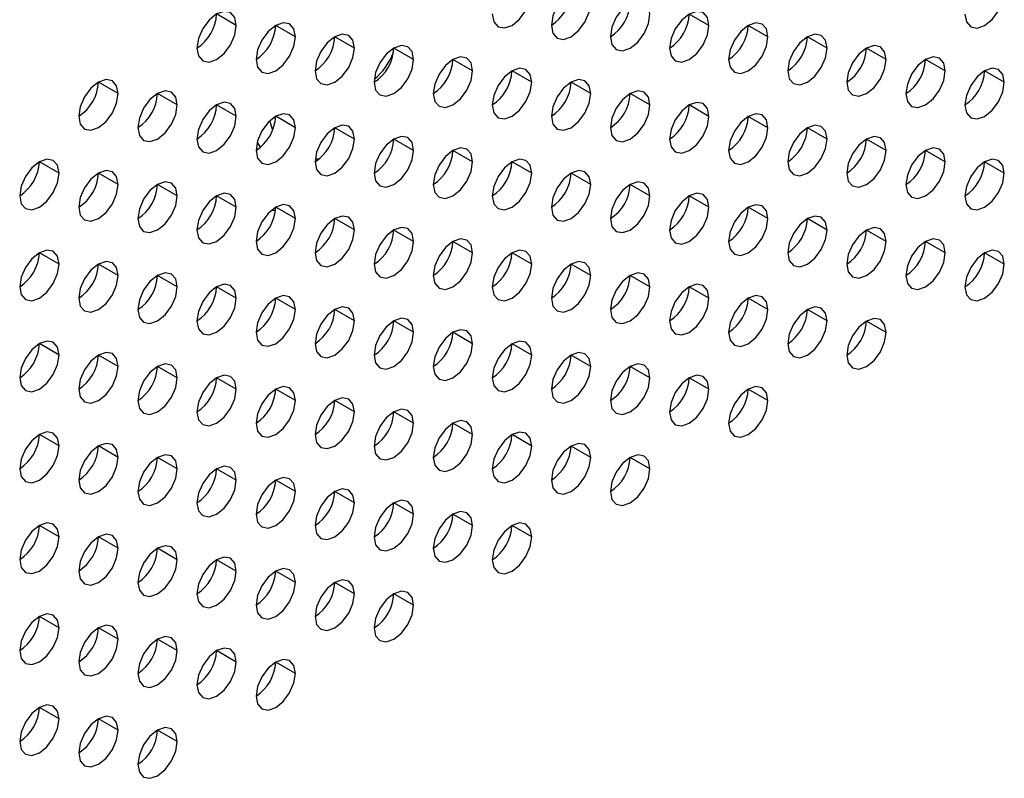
# Model space of a CAD drawing. Header units: millimetres. Extents: x 0 to 1118, y 0 to 864.
# Tile 122 of 256: x 935.06 to 940.95, y 602.58 to 607.12. Entities that reach past the tile are written whole.
import ezdxf

# ---------------------------------------------------------------- set-up
doc = ezdxf.new("R2010")
doc.units = ezdxf.units.MM

msp = doc.modelspace()

# ---------------------------------------------------------------- linework, layer by layer
at = {"color": 7, "linetype": 'Continuous', "lineweight": 25}
for p, q in [((936.3587, 607.0912), (936.2409, 607.1592)), ((939.1872, 607.0909), (939.0693, 607.1589)), ((936.7123, 607.0231), (936.5944, 607.0911)), ((939.5407, 607.0228), (939.4229, 607.0909)), ((937.0658, 606.955), (936.948, 607.023)), ((939.8943, 606.9547), (939.7764, 607.0228)), ((937.4194, 606.8869), (937.3015, 606.955)), ((940.2478, 606.8867), (940.13, 606.9547)), ((937.773, 606.8188), (937.6551, 606.8869)), ((940.6014, 606.8186), (940.4835, 606.8866)), ((938.1265, 606.7508), (938.0087, 606.8188)), ((940.9549, 606.7505), (940.8371, 606.8185)), ((935.6516, 606.683), (935.5338, 606.751)), ((938.4801, 606.6827), (938.3622, 606.7507)), ((936.0052, 606.6149), (935.8873, 606.6829)), ((938.8336, 606.6146), (938.7158, 606.6826)), ((936.3587, 606.5468), (936.2409, 606.6148)), ((939.1872, 606.5465), (939.0693, 606.6146)), ((936.7123, 606.4787), (936.5944, 606.5468)), ((939.5407, 606.4785), (939.4229, 606.5465)), ((937.0658, 606.4106), (936.948, 606.4787)), ((939.8943, 606.4104), (939.7764, 606.4784)), ((937.4194, 606.3426), (937.3015, 606.4106)), ((940.2478, 606.3423), (940.13, 606.4103)), ((937.773, 606.2745), (937.6551, 606.3425)), ((940.6014, 606.2742), (940.4835, 606.3423)), ((935.2981, 606.2067), (935.1802, 606.2747)), ((938.1265, 606.2064), (938.0087, 606.2744)), ((940.9549, 606.2061), (940.8371, 606.2742)), ((935.6516, 606.1386), (935.5338, 606.2066)), ((938.4801, 606.1383), (938.3622, 606.2064)), ((936.0052, 606.0705), (935.8873, 606.1386)), ((938.8336, 606.0703), (938.7158, 606.1383)), ((936.3587, 606.0024), (936.2409, 606.0705)), ((939.1872, 606.0022), (939.0693, 606.0702)), ((936.7123, 605.9344), (936.5944, 606.0024)), ((939.5407, 605.9341), (939.4229, 606.0021)), ((937.0658, 605.8663), (936.948, 605.9343)), ((939.8943, 605.866), (939.7764, 605.9341)), ((937.4194, 605.7982), (937.3015, 605.8662)), ((940.2478, 605.7979), (940.13, 605.866)), ((937.773, 605.7301), (937.6551, 605.7982)), ((940.6014, 605.7299), (940.4835, 605.7979)), ((935.2981, 605.6623), (935.1802, 605.7303)), ((938.1265, 605.6621), (938.0087, 605.7301)), ((940.9549, 605.6618), (940.8371, 605.7298)), ((935.6516, 605.5942), (935.5338, 605.6623)), ((938.4801, 605.594), (938.3622, 605.662)), ((936.0052, 605.5262), (935.8873, 605.5942)), ((938.8336, 605.5259), (938.7158, 605.5939)), ((936.3587, 605.4581), (936.2409, 605.5261)), ((939.1872, 605.4578), (939.0693, 605.5258)), ((936.7123, 605.39), (936.5944, 605.458)), ((939.5407, 605.3897), (939.4229, 605.4578)), ((937.0658, 605.3219), (936.948, 605.39)), ((939.8943, 605.3217), (939.7764, 605.3897)), ((937.4194, 605.2538), (937.3015, 605.3219)), ((940.2478, 605.2536), (940.13, 605.3216)), ((937.773, 605.1858), (937.6551, 605.2538)), ((935.2981, 605.118), (935.1802, 605.186)), ((938.1265, 605.1177), (938.0087, 605.1857)), ((935.6516, 605.0499), (935.5338, 605.1179)), ((938.4801, 605.0496), (938.3622, 605.1176)), ((936.0052, 604.9818), (935.8873, 605.0498)), ((938.8336, 604.9815), (938.7158, 605.0496)), ((936.3587, 604.9137), (936.2409, 604.9818)), ((939.1872, 604.9135), (939.0693, 604.9815)), ((936.7123, 604.8456), (936.5944, 604.9137)), ((939.5407, 604.8454), (939.4229, 604.9134)), ((937.0658, 604.7776), (936.948, 604.8456)), ((937.4194, 604.7095), (937.3015, 604.7775)), ((937.773, 604.6414), (937.6551, 604.7094)), ((935.2981, 604.5736), (935.1802, 604.6416)), ((938.1265, 604.5733), (938.0087, 604.6414)), ((935.6516, 604.5055), (935.5338, 604.5736)), ((938.4801, 604.5053), (938.3622, 604.5733)), ((936.0052, 604.4374), (935.8873, 604.5055)), ((938.8336, 604.4372), (938.7158, 604.5052)), ((936.3587, 604.3694), (936.2409, 604.4374)), ((936.7123, 604.3013), (936.5944, 604.3693)), ((937.0658, 604.2332), (936.948, 604.3012)), ((937.4194, 604.1651), (937.3015, 604.2332)), ((937.773, 604.097), (937.6551, 604.1651)), ((935.2981, 604.0292), (935.1802, 604.0973)), ((938.1265, 604.029), (938.0087, 604.097)), ((935.6516, 603.9612), (935.5338, 604.0292)), ((936.0052, 603.8931), (935.8873, 603.9611)), ((936.3587, 603.825), (936.2409, 603.893)), ((936.7123, 603.7569), (936.5944, 603.825)), ((937.0658, 603.6888), (936.948, 603.7569)), ((937.4194, 603.6208), (937.3015, 603.6888)), ((935.2981, 603.4849), (935.1802, 603.5529)), ((935.6516, 603.4168), (935.5338, 603.4848)), ((936.0052, 603.3487), (935.8873, 603.4168)), ((936.3587, 603.2806), (936.2409, 603.3487)), ((936.7123, 603.2126), (936.5944, 603.2806)), ((935.2981, 602.9405), (935.1802, 603.0085)), ((935.6516, 602.8724), (935.5338, 602.9405)), ((936.0052, 602.8044), (935.8873, 602.8724))]:
    msp.add_line(p, q, dxfattribs=at)
at = {"color": 8, "linetype": 'Continuous', "lineweight": 25}
for p, q in [((936.9476, 606.4672), (936.9342, 606.4698)), ((936.4827, 606.3896), (936.5026, 606.361)), ((936.5666, 605.9825), (936.5935, 605.9849))]:
    msp.add_line(p, q, dxfattribs=at)
at = {"color": 7, "linetype": 'Continuous', "lineweight": 25, "flags": 128}
for points in [[(937.8908, 607.1591), (937.8998, 607.1122), (937.9253, 607.0828), (937.9636, 607.0753), (938.0087, 607.091), (938.0538, 607.1274), (938.092, 607.179), (938.1175, 607.2379), (938.1265, 607.2951)], [(938.4801, 607.2271), (938.4711, 607.274), (938.4455, 607.3034), (938.4073, 607.3108), (938.3622, 607.2951), (938.3171, 607.2587), (938.2789, 607.2071), (938.2533, 607.1482), (938.2444, 607.091)], [(940.7192, 607.1588), (940.7282, 607.1119), (940.7538, 607.0825), (940.792, 607.0751), (940.8371, 607.0907), (940.8822, 607.1271), (940.9204, 607.1787), (940.946, 607.2376), (940.9549, 607.2949)], [(938.8336, 607.159), (938.8246, 607.2059), (938.7991, 607.2353), (938.7609, 607.2427), (938.7158, 607.227), (938.6707, 607.1906), (938.6324, 607.1391), (938.6069, 607.0802), (938.5979, 607.0229)], [(936.3587, 607.0912), (936.3498, 607.1381), (936.3242, 607.1675), (936.286, 607.1749), (936.2409, 607.1592), (936.1958, 607.1228), (936.1576, 607.0713), (936.132, 607.0124), (936.123, 606.9551)], [(938.2444, 607.091), (938.2533, 607.0441), (938.2789, 607.0147), (938.3171, 607.0073), (938.3622, 607.0229), (938.4073, 607.0593), (938.4455, 607.1109), (938.4711, 607.1698), (938.4801, 607.2271)], [(939.1872, 607.0909), (939.1782, 607.1378), (939.1526, 607.1672), (939.1144, 607.1746), (939.0693, 607.159), (939.0242, 607.1226), (938.986, 607.071), (938.9604, 607.0121), (938.9515, 606.9548)], [(938.5979, 607.0229), (938.6069, 606.976), (938.6324, 606.9466), (938.6707, 606.9392), (938.7158, 606.9549), (938.7609, 606.9912), (938.7991, 607.0428), (938.8246, 607.1017), (938.8336, 607.159)], [(936.123, 606.9551), (936.132, 606.9082), (936.1576, 606.8788), (936.1958, 606.8714), (936.2409, 606.887), (936.286, 606.9234), (936.3242, 606.975), (936.3498, 607.0339), (936.3587, 607.0912)], [(936.7123, 607.0231), (936.7033, 607.07), (936.6778, 607.0994), (936.6395, 607.1068), (936.5944, 607.0911), (936.5493, 607.0547), (936.5111, 607.0032), (936.4856, 606.9443), (936.4766, 606.887)], [(938.9515, 606.9548), (938.9604, 606.9079), (938.986, 606.8785), (939.0242, 606.8711), (939.0693, 606.8868), (939.1144, 606.9232), (939.1526, 606.9747), (939.1782, 607.0336), (939.1872, 607.0909)], [(939.5407, 607.0228), (939.5318, 607.0697), (939.5062, 607.0991), (939.468, 607.1066), (939.4229, 607.0909), (939.3778, 607.0545), (939.3395, 607.0029), (939.314, 606.944), (939.305, 606.8868)], [(936.4766, 606.887), (936.4856, 606.8401), (936.5111, 606.8107), (936.5493, 606.8033), (936.5944, 606.819), (936.6395, 606.8554), (936.6778, 606.9069), (936.7033, 606.9658), (936.7123, 607.0231)], [(937.0658, 606.955), (937.0569, 607.0019), (937.0313, 607.0313), (936.9931, 607.0387), (936.948, 607.0231), (936.9029, 606.9867), (936.8647, 606.9351), (936.8391, 606.8762), (936.8301, 606.8189)], [(939.305, 606.8868), (939.314, 606.8399), (939.3395, 606.8104), (939.3778, 606.803), (939.4229, 606.8187), (939.468, 606.8551), (939.5062, 606.9067), (939.5318, 606.9656), (939.5407, 607.0228)], [(939.8943, 606.9547), (939.8853, 607.0016), (939.8598, 607.031), (939.8215, 607.0385), (939.7764, 607.0228), (939.7313, 606.9864), (939.6931, 606.9348), (939.6675, 606.8759), (939.6586, 606.8187)], [(936.8301, 606.8189), (936.8391, 606.772), (936.8647, 606.7426), (936.9029, 606.7352), (936.948, 606.7509), (936.9931, 606.7873), (937.0313, 606.8388), (937.0569, 606.8977), (937.0658, 606.955)], [(937.4194, 606.8869), (937.4104, 606.9338), (937.3849, 606.9632), (937.3466, 606.9707), (937.3015, 606.955), (937.2564, 606.9186), (937.2182, 606.867), (937.1927, 606.8081), (937.1837, 606.7509)], [(939.6586, 606.8187), (939.6675, 606.7718), (939.6931, 606.7424), (939.7313, 606.7349), (939.7764, 606.7506), (939.8215, 606.787), (939.8598, 606.8386), (939.8853, 606.8975), (939.8943, 606.9547)], [(940.2478, 606.8867), (940.2389, 606.9336), (940.2133, 606.963), (940.1751, 606.9704), (940.13, 606.9547), (940.0849, 606.9183), (940.0466, 606.8668), (940.0211, 606.8079), (940.0121, 606.7506)], [(937.1837, 606.7509), (937.1927, 606.704), (937.2182, 606.6746), (937.2564, 606.6671), (937.3015, 606.6828), (937.3466, 606.7192), (937.3849, 606.7708), (937.4104, 606.8297), (937.4194, 606.8869)], [(937.773, 606.8188), (937.764, 606.8658), (937.7384, 606.8952), (937.7002, 606.9026), (937.6551, 606.8869), (937.61, 606.8505), (937.5718, 606.7989), (937.5462, 606.74), (937.5373, 606.6828)], [(940.0121, 606.7506), (940.0211, 606.7037), (940.0466, 606.6743), (940.0849, 606.6669), (940.13, 606.6825), (940.1751, 606.7189), (940.2133, 606.7705), (940.2389, 606.8294), (940.2478, 606.8867)], [(940.6014, 606.8186), (940.5924, 606.8655), (940.5669, 606.8949), (940.5286, 606.9023), (940.4835, 606.8866), (940.4384, 606.8502), (940.4002, 606.7987), (940.3746, 606.7398), (940.3657, 606.6825)], [(937.5373, 606.6828), (937.5462, 606.6359), (937.5718, 606.6065), (937.61, 606.599), (937.6551, 606.6147), (937.7002, 606.6511), (937.7384, 606.7027), (937.764, 606.7616), (937.773, 606.8188)], [(938.1265, 606.7508), (938.1175, 606.7977), (938.092, 606.8271), (938.0538, 606.8345), (938.0087, 606.8188), (937.9636, 606.7824), (937.9253, 606.7309), (937.8998, 606.672), (937.8908, 606.6147)], [(940.3657, 606.6825), (940.3746, 606.6356), (940.4002, 606.6062), (940.4384, 606.5988), (940.4835, 606.6145), (940.5286, 606.6509), (940.5669, 606.7024), (940.5924, 606.7613), (940.6014, 606.8186)], [(940.9549, 606.7505), (940.946, 606.7974), (940.9204, 606.8268), (940.8822, 606.8342), (940.8371, 606.8186), (940.792, 606.7822), (940.7538, 606.7306), (940.7282, 606.6717), (940.7192, 606.6144)], [(935.6516, 606.683), (935.6427, 606.7299), (935.6171, 606.7593), (935.5789, 606.7667), (935.5338, 606.751), (935.4887, 606.7146), (935.4504, 606.663), (935.4249, 606.6041), (935.4159, 606.5469)], [(938.4801, 606.6827), (938.4711, 606.7296), (938.4455, 606.759), (938.4073, 606.7664), (938.3622, 606.7507), (938.3171, 606.7144), (938.2789, 606.6628), (938.2533, 606.6039), (938.2444, 606.5466)], [(936.0052, 606.6149), (935.9962, 606.6618), (935.9707, 606.6912), (935.9324, 606.6986), (935.8873, 606.6829), (935.8422, 606.6465), (935.804, 606.595), (935.7785, 606.5361), (935.7695, 606.4788)], [(937.8908, 606.6147), (937.8998, 606.5678), (937.9253, 606.5384), (937.9636, 606.531), (938.0087, 606.5466), (938.0538, 606.583), (938.092, 606.6346), (938.1175, 606.6935), (938.1265, 606.7508)], [(938.8336, 606.6146), (938.8246, 606.6615), (938.7991, 606.6909), (938.7609, 606.6983), (938.7158, 606.6827), (938.6707, 606.6463), (938.6324, 606.5947), (938.6069, 606.5358), (938.5979, 606.4785)], [(940.7192, 606.6144), (940.7282, 606.5675), (940.7538, 606.5381), (940.792, 606.5307), (940.8371, 606.5464), (940.8822, 606.5828), (940.9204, 606.6343), (940.946, 606.6932), (940.9549, 606.7505)], [(935.4159, 606.5469), (935.4249, 606.5), (935.4504, 606.4706), (935.4887, 606.4632), (935.5338, 606.4788), (935.5789, 606.5152), (935.6171, 606.5668), (935.6427, 606.6257), (935.6516, 606.683)], [(938.2444, 606.5466), (938.2533, 606.4997), (938.2789, 606.4703), (938.3171, 606.4629), (938.3622, 606.4786), (938.4073, 606.515), (938.4455, 606.5665), (938.4711, 606.6254), (938.4801, 606.6827)], [(935.7695, 606.4788), (935.7785, 606.4319), (935.804, 606.4025), (935.8422, 606.3951), (935.8873, 606.4108), (935.9324, 606.4472), (935.9707, 606.4987), (935.9962, 606.5576), (936.0052, 606.6149)], [(936.3587, 606.5468), (936.3498, 606.5937), (936.3242, 606.6231), (936.286, 606.6305), (936.2409, 606.6149), (936.1958, 606.5785), (936.1576, 606.5269), (936.132, 606.468), (936.123, 606.4107)], [(938.5979, 606.4785), (938.6069, 606.4316), (938.6324, 606.4022), (938.6707, 606.3948), (938.7158, 606.4105), (938.7609, 606.4469), (938.7991, 606.4985), (938.8246, 606.5574), (938.8336, 606.6146)], [(939.1872, 606.5465), (939.1782, 606.5934), (939.1526, 606.6228), (939.1144, 606.6303), (939.0693, 606.6146), (939.0242, 606.5782), (938.986, 606.5266), (938.9604, 606.4677), (938.9515, 606.4105)], [(936.123, 606.4107), (936.132, 606.3638), (936.1576, 606.3344), (936.1958, 606.327), (936.2409, 606.3427), (936.286, 606.3791), (936.3242, 606.4306), (936.3498, 606.4895), (936.3587, 606.5468)], [(936.7123, 606.4787), (936.7033, 606.5256), (936.6778, 606.555), (936.6395, 606.5625), (936.5944, 606.5468), (936.5493, 606.5104), (936.5111, 606.4588), (936.4856, 606.3999), (936.4766, 606.3427)], [(938.9515, 606.4105), (938.9604, 606.3636), (938.986, 606.3342), (939.0242, 606.3267), (939.0693, 606.3424), (939.1144, 606.3788), (939.1526, 606.4304), (939.1782, 606.4893), (939.1872, 606.5465)], [(939.5407, 606.4785), (939.5318, 606.5254), (939.5062, 606.5548), (939.468, 606.5622), (939.4229, 606.5465), (939.3778, 606.5101), (939.3395, 606.4585), (939.314, 606.3996), (939.305, 606.3424)], [(936.4766, 606.3427), (936.4856, 606.2958), (936.5111, 606.2664), (936.5493, 606.2589), (936.5944, 606.2746), (936.6395, 606.311), (936.6778, 606.3626), (936.7033, 606.4215), (936.7123, 606.4787)], [(937.0658, 606.4106), (937.0569, 606.4575), (937.0313, 606.4869), (936.9931, 606.4944), (936.948, 606.4787), (936.9029, 606.4423), (936.8647, 606.3907), (936.8391, 606.3318), (936.8301, 606.2746)], [(939.305, 606.3424), (939.314, 606.2955), (939.3395, 606.2661), (939.3778, 606.2587), (939.4229, 606.2743), (939.468, 606.3107), (939.5062, 606.3623), (939.5318, 606.4212), (939.5407, 606.4785)], [(939.8943, 606.4104), (939.8853, 606.4573), (939.8598, 606.4867), (939.8215, 606.4941), (939.7764, 606.4784), (939.7313, 606.442), (939.6931, 606.3905), (939.6675, 606.3316), (939.6586, 606.2743)], [(936.8301, 606.2746), (936.8391, 606.2277), (936.8647, 606.1983), (936.9029, 606.1908), (936.948, 606.2065), (936.9931, 606.2429), (937.0313, 606.2945), (937.0569, 606.3534), (937.0658, 606.4106)], [(937.4194, 606.3426), (937.4104, 606.3895), (937.3849, 606.4189), (937.3466, 606.4263), (937.3015, 606.4106), (937.2564, 606.3742), (937.2182, 606.3227), (937.1927, 606.2638), (937.1837, 606.2065)], [(939.6586, 606.2743), (939.6675, 606.2274), (939.6931, 606.198), (939.7313, 606.1906), (939.7764, 606.2063), (939.8215, 606.2427), (939.8598, 606.2942), (939.8853, 606.3531), (939.8943, 606.4104)], [(940.2478, 606.3423), (940.2389, 606.3892), (940.2133, 606.4186), (940.1751, 606.426), (940.13, 606.4104), (940.0849, 606.374), (940.0466, 606.3224), (940.0211, 606.2635), (940.0121, 606.2062)], [(937.773, 606.2745), (937.764, 606.3214), (937.7384, 606.3508), (937.7002, 606.3582), (937.6551, 606.3425), (937.61, 606.3062), (937.5718, 606.2546), (937.5462, 606.1957), (937.5373, 606.1384)], [(940.6014, 606.2742), (940.5924, 606.3211), (940.5669, 606.3505), (940.5286, 606.358), (940.4835, 606.3423), (940.4384, 606.3059), (940.4002, 606.2543), (940.3746, 606.1954), (940.3657, 606.1382)], [(935.2981, 606.2067), (935.2891, 606.2536), (935.2636, 606.283), (935.2253, 606.2904), (935.1802, 606.2747), (935.1351, 606.2383), (935.0969, 606.1868), (935.0713, 606.1279), (935.0624, 606.0706)], [(937.1837, 606.2065), (937.1927, 606.1596), (937.2182, 606.1302), (937.2564, 606.1228), (937.3015, 606.1384), (937.3466, 606.1748), (937.3849, 606.2264), (937.4104, 606.2853), (937.4194, 606.3426)], [(938.1265, 606.2064), (938.1175, 606.2533), (938.092, 606.2827), (938.0538, 606.2901), (938.0087, 606.2745), (937.9636, 606.2381), (937.9253, 606.1865), (937.8998, 606.1276), (937.8908, 606.0703)], [(940.0121, 606.2062), (940.0211, 606.1593), (940.0466, 606.1299), (940.0849, 606.1225), (940.13, 606.1382), (940.1751, 606.1746), (940.2133, 606.2261), (940.2389, 606.285), (940.2478, 606.3423)], [(940.9549, 606.2061), (940.946, 606.253), (940.9204, 606.2824), (940.8822, 606.2899), (940.8371, 606.2742), (940.792, 606.2378), (940.7538, 606.1862), (940.7282, 606.1273), (940.7192, 606.0701)], [(937.5373, 606.1384), (937.5462, 606.0915), (937.5718, 606.0621), (937.61, 606.0547), (937.6551, 606.0704), (937.7002, 606.1068), (937.7384, 606.1583), (937.764, 606.2172), (937.773, 606.2745)], [(940.3657, 606.1382), (940.3746, 606.0913), (940.4002, 606.0619), (940.4384, 606.0544), (940.4835, 606.0701), (940.5286, 606.1065), (940.5669, 606.1581), (940.5924, 606.217), (940.6014, 606.2742)], [(935.0624, 606.0706), (935.0713, 606.0237), (935.0969, 605.9943), (935.1351, 605.9869), (935.1802, 606.0026), (935.2253, 606.0389), (935.2636, 606.0905), (935.2891, 606.1494), (935.2981, 606.2067)], [(935.6516, 606.1386), (935.6427, 606.1855), (935.6171, 606.2149), (935.5789, 606.2223), (935.5338, 606.2067), (935.4887, 606.1703), (935.4504, 606.1187), (935.4249, 606.0598), (935.4159, 606.0025)], [(937.8908, 606.0703), (937.8998, 606.0234), (937.9253, 605.994), (937.9636, 605.9866), (938.0087, 606.0023), (938.0538, 606.0387), (938.092, 606.0903), (938.1175, 606.1492), (938.1265, 606.2064)], [(938.4801, 606.1383), (938.4711, 606.1852), (938.4455, 606.2146), (938.4073, 606.2221), (938.3622, 606.2064), (938.3171, 606.17), (938.2789, 606.1184), (938.2533, 606.0595), (938.2444, 606.0023)], [(940.7192, 606.0701), (940.7282, 606.0232), (940.7538, 605.9938), (940.792, 605.9863), (940.8371, 606.002), (940.8822, 606.0384), (940.9204, 606.09), (940.946, 606.1489), (940.9549, 606.2061)], [(935.4159, 606.0025), (935.4249, 605.9556), (935.4504, 605.9262), (935.4887, 605.9188), (935.5338, 605.9345), (935.5789, 605.9709), (935.6171, 606.0224), (935.6427, 606.0813), (935.6516, 606.1386)], [(936.0052, 606.0705), (935.9962, 606.1174), (935.9707, 606.1468), (935.9324, 606.1543), (935.8873, 606.1386), (935.8422, 606.1022), (935.804, 606.0506), (935.7785, 605.9917), (935.7695, 605.9345)], [(938.2444, 606.0023), (938.2533, 605.9554), (938.2789, 605.926), (938.3171, 605.9185), (938.3622, 605.9342), (938.4073, 605.9706), (938.4455, 606.0222), (938.4711, 606.0811), (938.4801, 606.1383)], [(938.8336, 606.0703), (938.8246, 606.1172), (938.7991, 606.1466), (938.7609, 606.154), (938.7158, 606.1383), (938.6707, 606.1019), (938.6324, 606.0503), (938.6069, 605.9914), (938.5979, 605.9342)], [(935.7695, 605.9345), (935.7785, 605.8876), (935.804, 605.8581), (935.8422, 605.8507), (935.8873, 605.8664), (935.9324, 605.9028), (935.9707, 605.9544), (935.9962, 606.0133), (936.0052, 606.0705)], [(936.3587, 606.0024), (936.3498, 606.0493), (936.3242, 606.0787), (936.286, 606.0862), (936.2409, 606.0705), (936.1958, 606.0341), (936.1576, 605.9825), (936.132, 605.9236), (936.123, 605.8664)], [(938.5979, 605.9342), (938.6069, 605.8873), (938.6324, 605.8579), (938.6707, 605.8505), (938.7158, 605.8661), (938.7609, 605.9025), (938.7991, 605.9541), (938.8246, 606.013), (938.8336, 606.0703)], [(939.1872, 606.0022), (939.1782, 606.0491), (939.1526, 606.0785), (939.1144, 606.0859), (939.0693, 606.0702), (939.0242, 606.0338), (938.986, 605.9823), (938.9604, 605.9234), (938.9515, 605.8661)], [(936.123, 605.8664), (936.132, 605.8195), (936.1576, 605.7901), (936.1958, 605.7826), (936.2409, 605.7983), (936.286, 605.8347), (936.3242, 605.8863), (936.3498, 605.9452), (936.3587, 606.0024)], [(936.7123, 605.9344), (936.7033, 605.9813), (936.6778, 606.0107), (936.6395, 606.0181), (936.5944, 606.0024), (936.5493, 605.966), (936.5111, 605.9145), (936.4856, 605.8556), (936.4766, 605.7983)], [(938.9515, 605.8661), (938.9604, 605.8192), (938.986, 605.7898), (939.0242, 605.7824), (939.0693, 605.7981), (939.1144, 605.8344), (939.1526, 605.886), (939.1782, 605.9449), (939.1872, 606.0022)], [(939.5407, 605.9341), (939.5318, 605.981), (939.5062, 606.0104), (939.468, 606.0178), (939.4229, 606.0022), (939.3778, 605.9658), (939.3395, 605.9142), (939.314, 605.8553), (939.305, 605.798)], [(936.4766, 605.7983), (936.4856, 605.7514), (936.5111, 605.722), (936.5493, 605.7146), (936.5944, 605.7302), (936.6395, 605.7666), (936.6778, 605.8182), (936.7033, 605.8771), (936.7123, 605.9344)], [(937.0658, 605.8663), (937.0569, 605.9132), (937.0313, 605.9426), (936.9931, 605.95), (936.948, 605.9343), (936.9029, 605.8979), (936.8647, 605.8464), (936.8391, 605.7875), (936.8301, 605.7302)], [(939.305, 605.798), (939.314, 605.7511), (939.3395, 605.7217), (939.3778, 605.7143), (939.4229, 605.73), (939.468, 605.7664), (939.5062, 605.8179), (939.5318, 605.8768), (939.5407, 605.9341)], [(939.8943, 605.866), (939.8853, 605.9129), (939.8598, 605.9423), (939.8215, 605.9498), (939.7764, 605.9341), (939.7313, 605.8977), (939.6931, 605.8461), (939.6675, 605.7872), (939.6586, 605.73)], [(937.4194, 605.7982), (937.4104, 605.8451), (937.3849, 605.8745), (937.3466, 605.8819), (937.3015, 605.8663), (937.2564, 605.8299), (937.2182, 605.7783), (937.1927, 605.7194), (937.1837, 605.6621)], [(940.2478, 605.7979), (940.2389, 605.8448), (940.2133, 605.8742), (940.1751, 605.8817), (940.13, 605.866), (940.0849, 605.8296), (940.0466, 605.778), (940.0211, 605.7191), (940.0121, 605.6619)], [(936.8301, 605.7302), (936.8391, 605.6833), (936.8647, 605.6539), (936.9029, 605.6465), (936.948, 605.6622), (936.9931, 605.6986), (937.0313, 605.7501), (937.0569, 605.809), (937.0658, 605.8663)], [(937.773, 605.7301), (937.764, 605.777), (937.7384, 605.8064), (937.7002, 605.8139), (937.6551, 605.7982), (937.61, 605.7618), (937.5718, 605.7102), (937.5462, 605.6513), (937.5373, 605.5941)], [(939.6586, 605.73), (939.6675, 605.6831), (939.6931, 605.6536), (939.7313, 605.6462), (939.7764, 605.6619), (939.8215, 605.6983), (939.8598, 605.7499), (939.8853, 605.8088), (939.8943, 605.866)], [(937.1837, 605.6621), (937.1927, 605.6152), (937.2182, 605.5858), (937.2564, 605.5784), (937.3015, 605.5941), (937.3466, 605.6305), (937.3849, 605.682), (937.4104, 605.7409), (937.4194, 605.7982)], [(940.0121, 605.6619), (940.0211, 605.615), (940.0466, 605.5856), (940.0849, 605.5781), (940.13, 605.5938), (940.1751, 605.6302), (940.2133, 605.6818), (940.2389, 605.7407), (940.2478, 605.7979)], [(940.6014, 605.7299), (940.5924, 605.7768), (940.5669, 605.8062), (940.5286, 605.8136), (940.4835, 605.7979), (940.4384, 605.7615), (940.4002, 605.71), (940.3746, 605.6511), (940.3657, 605.5938)], [(935.2981, 605.6623), (935.2891, 605.7092), (935.2636, 605.7386), (935.2253, 605.746), (935.1802, 605.7304), (935.1351, 605.694), (935.0969, 605.6424), (935.0713, 605.5835), (935.0624, 605.5262)], [(937.5373, 605.5941), (937.5462, 605.5472), (937.5718, 605.5178), (937.61, 605.5103), (937.6551, 605.526), (937.7002, 605.5624), (937.7384, 605.614), (937.764, 605.6729), (937.773, 605.7301)], [(938.1265, 605.6621), (938.1175, 605.709), (938.092, 605.7384), (938.0538, 605.7458), (938.0087, 605.7301), (937.9636, 605.6937), (937.9253, 605.6421), (937.8998, 605.5832), (937.8908, 605.526)], [(940.3657, 605.5938), (940.3746, 605.5469), (940.4002, 605.5175), (940.4384, 605.5101), (940.4835, 605.5257), (940.5286, 605.5621), (940.5669, 605.6137), (940.5924, 605.6726), (940.6014, 605.7299)], [(940.9549, 605.6618), (940.946, 605.7087), (940.9204, 605.7381), (940.8822, 605.7455), (940.8371, 605.7298), (940.792, 605.6934), (940.7538, 605.6419), (940.7282, 605.583), (940.7192, 605.5257)], [(935.0624, 605.5262), (935.0713, 605.4793), (935.0969, 605.4499), (935.1351, 605.4425), (935.1802, 605.4582), (935.2253, 605.4946), (935.2636, 605.5462), (935.2891, 605.6051), (935.2981, 605.6623)], [(935.6516, 605.5942), (935.6427, 605.6411), (935.6171, 605.6705), (935.5789, 605.678), (935.5338, 605.6623), (935.4887, 605.6259), (935.4504, 605.5743), (935.4249, 605.5154), (935.4159, 605.4582)], [(937.8908, 605.526), (937.8998, 605.4791), (937.9253, 605.4497), (937.9636, 605.4422), (938.0087, 605.4579), (938.0538, 605.4943), (938.092, 605.5459), (938.1175, 605.6048), (938.1265, 605.6621)], [(938.4801, 605.594), (938.4711, 605.6409), (938.4455, 605.6703), (938.4073, 605.6777), (938.3622, 605.662), (938.3171, 605.6256), (938.2789, 605.5741), (938.2533, 605.5152), (938.2444, 605.4579)], [(940.7192, 605.5257), (940.7282, 605.4788), (940.7538, 605.4494), (940.792, 605.442), (940.8371, 605.4577), (940.8822, 605.4941), (940.9204, 605.5456), (940.946, 605.6045), (940.9549, 605.6618)], [(935.4159, 605.4582), (935.4249, 605.4113), (935.4504, 605.3819), (935.4887, 605.3744), (935.5338, 605.3901), (935.5789, 605.4265), (935.6171, 605.4781), (935.6427, 605.537), (935.6516, 605.5942)], [(936.0052, 605.5262), (935.9962, 605.5731), (935.9707, 605.6025), (935.9324, 605.6099), (935.8873, 605.5942), (935.8422, 605.5578), (935.804, 605.5062), (935.7785, 605.4473), (935.7695, 605.3901)], [(938.2444, 605.4579), (938.2533, 605.411), (938.2789, 605.3816), (938.3171, 605.3742), (938.3622, 605.3898), (938.4073, 605.4262), (938.4455, 605.4778), (938.4711, 605.5367), (938.4801, 605.594)], [(938.8336, 605.5259), (938.8246, 605.5728), (938.7991, 605.6022), (938.7609, 605.6096), (938.7158, 605.5939), (938.6707, 605.5576), (938.6324, 605.506), (938.6069, 605.4471), (938.5979, 605.3898)], [(935.7695, 605.3901), (935.7785, 605.3432), (935.804, 605.3138), (935.8422, 605.3064), (935.8873, 605.322), (935.9324, 605.3584), (935.9707, 605.41), (935.9962, 605.4689), (936.0052, 605.5262)], [(936.3587, 605.4581), (936.3498, 605.505), (936.3242, 605.5344), (936.286, 605.5418), (936.2409, 605.5261), (936.1958, 605.4897), (936.1576, 605.4382), (936.132, 605.3793), (936.123, 605.322)], [(938.5979, 605.3898), (938.6069, 605.3429), (938.6324, 605.3135), (938.6707, 605.3061), (938.7158, 605.3218), (938.7609, 605.3582), (938.7991, 605.4097), (938.8246, 605.4686), (938.8336, 605.5259)], [(939.1872, 605.4578), (939.1782, 605.5047), (939.1526, 605.5341), (939.1144, 605.5415), (939.0693, 605.5259), (939.0242, 605.4895), (938.986, 605.4379), (938.9604, 605.379), (938.9515, 605.3217)], [(936.7123, 605.39), (936.7033, 605.4369), (936.6778, 605.4663), (936.6395, 605.4737), (936.5944, 605.4581), (936.5493, 605.4217), (936.5111, 605.3701), (936.4856, 605.3112), (936.4766, 605.2539)], [(939.5407, 605.3897), (939.5318, 605.4366), (939.5062, 605.466), (939.468, 605.4735), (939.4229, 605.4578), (939.3778, 605.4214), (939.3395, 605.3698), (939.314, 605.3109), (939.305, 605.2537)], [(936.123, 605.322), (936.132, 605.2751), (936.1576, 605.2457), (936.1958, 605.2383), (936.2409, 605.254), (936.286, 605.2904), (936.3242, 605.3419), (936.3498, 605.4008), (936.3587, 605.4581)], [(937.0658, 605.3219), (937.0569, 605.3688), (937.0313, 605.3982), (936.9931, 605.4057), (936.948, 605.39), (936.9029, 605.3536), (936.8647, 605.302), (936.8391, 605.2431), (936.8301, 605.1859)], [(938.9515, 605.3217), (938.9604, 605.2748), (938.986, 605.2454), (939.0242, 605.238), (939.0693, 605.2537), (939.1144, 605.2901), (939.1526, 605.3417), (939.1782, 605.4006), (939.1872, 605.4578)], [(939.8943, 605.3217), (939.8853, 605.3686), (939.8598, 605.398), (939.8215, 605.4054), (939.7764, 605.3897), (939.7313, 605.3533), (939.6931, 605.3017), (939.6675, 605.2428), (939.6586, 605.1856)], [(936.4766, 605.2539), (936.4856, 605.207), (936.5111, 605.1776), (936.5493, 605.1702), (936.5944, 605.1859), (936.6395, 605.2223), (936.6778, 605.2738), (936.7033, 605.3327), (936.7123, 605.39)], [(939.305, 605.2537), (939.314, 605.2068), (939.3395, 605.1774), (939.3778, 605.1699), (939.4229, 605.1856), (939.468, 605.222), (939.5062, 605.2736), (939.5318, 605.3325), (939.5407, 605.3897)], [(936.8301, 605.1859), (936.8391, 605.139), (936.8647, 605.1096), (936.9029, 605.1021), (936.948, 605.1178), (936.9931, 605.1542), (937.0313, 605.2058), (937.0569, 605.2647), (937.0658, 605.3219)], [(937.4194, 605.2538), (937.4104, 605.3007), (937.3849, 605.3301), (937.3466, 605.3376), (937.3015, 605.3219), (937.2564, 605.2855), (937.2182, 605.2339), (937.1927, 605.175), (937.1837, 605.1178)], [(939.6586, 605.1856), (939.6675, 605.1387), (939.6931, 605.1093), (939.7313, 605.1019), (939.7764, 605.1175), (939.8215, 605.1539), (939.8598, 605.2055), (939.8853, 605.2644), (939.8943, 605.3217)], [(940.2478, 605.2536), (940.2389, 605.3005), (940.2133, 605.3299), (940.1751, 605.3373), (940.13, 605.3216), (940.0849, 605.2852), (940.0466, 605.2337), (940.0211, 605.1748), (940.0121, 605.1175)], [(937.1837, 605.1178), (937.1927, 605.0709), (937.2182, 605.0415), (937.2564, 605.034), (937.3015, 605.0497), (937.3466, 605.0861), (937.3849, 605.1377), (937.4104, 605.1966), (937.4194, 605.2538)], [(937.773, 605.1858), (937.764, 605.2327), (937.7384, 605.2621), (937.7002, 605.2695), (937.6551, 605.2538), (937.61, 605.2174), (937.5718, 605.1659), (937.5462, 605.107), (937.5373, 605.0497)], [(940.0121, 605.1175), (940.0211, 605.0706), (940.0466, 605.0412), (940.0849, 605.0338), (940.13, 605.0495), (940.1751, 605.0859), (940.2133, 605.1374), (940.2389, 605.1963), (940.2478, 605.2536)], [(935.2981, 605.118), (935.2891, 605.1649), (935.2636, 605.1943), (935.2253, 605.2017), (935.1802, 605.186), (935.1351, 605.1496), (935.0969, 605.098), (935.0713, 605.0391), (935.0624, 604.9819)], [(937.5373, 605.0497), (937.5462, 605.0028), (937.5718, 604.9734), (937.61, 604.966), (937.6551, 604.9816), (937.7002, 605.018), (937.7384, 605.0696), (937.764, 605.1285), (937.773, 605.1858)], [(938.1265, 605.1177), (938.1175, 605.1646), (938.092, 605.194), (938.0538, 605.2014), (938.0087, 605.1857), (937.9636, 605.1494), (937.9253, 605.0978), (937.8998, 605.0389), (937.8908, 604.9816)], [(935.0624, 604.9819), (935.0713, 604.935), (935.0969, 604.9056), (935.1351, 604.8982), (935.1802, 604.9138), (935.2253, 604.9502), (935.2636, 605.0018), (935.2891, 605.0607), (935.2981, 605.118)], [(935.6516, 605.0499), (935.6427, 605.0968), (935.6171, 605.1262), (935.5789, 605.1336), (935.5338, 605.1179), (935.4887, 605.0815), (935.4504, 605.03), (935.4249, 604.9711), (935.4159, 604.9138)], [(937.8908, 604.9816), (937.8998, 604.9347), (937.9253, 604.9053), (937.9636, 604.8979), (938.0087, 604.9136), (938.0538, 604.95), (938.092, 605.0015), (938.1175, 605.0604), (938.1265, 605.1177)], [(938.4801, 605.0496), (938.4711, 605.0965), (938.4455, 605.1259), (938.4073, 605.1333), (938.3622, 605.1177), (938.3171, 605.0813), (938.2789, 605.0297), (938.2533, 604.9708), (938.2444, 604.9135)], [(935.4159, 604.9138), (935.4249, 604.8669), (935.4504, 604.8375), (935.4887, 604.8301), (935.5338, 604.8458), (935.5789, 604.8821), (935.6171, 604.9337), (935.6427, 604.9926), (935.6516, 605.0499)], [(936.0052, 604.9818), (935.9962, 605.0287), (935.9707, 605.0581), (935.9324, 605.0655), (935.8873, 605.0499), (935.8422, 605.0135), (935.804, 604.9619), (935.7785, 604.903), (935.7695, 604.8457)], [(938.2444, 604.9135), (938.2533, 604.8666), (938.2789, 604.8372), (938.3171, 604.8298), (938.3622, 604.8455), (938.4073, 604.8819), (938.4455, 604.9335), (938.4711, 604.9924), (938.4801, 605.0496)], [(938.8336, 604.9815), (938.8246, 605.0284), (938.7991, 605.0578), (938.7609, 605.0653), (938.7158, 605.0496), (938.6707, 605.0132), (938.6324, 604.9616), (938.6069, 604.9027), (938.5979, 604.8455)], [(936.3587, 604.9137), (936.3498, 604.9606), (936.3242, 604.99), (936.286, 604.9975), (936.2409, 604.9818), (936.1958, 604.9454), (936.1576, 604.8938), (936.132, 604.8349), (936.123, 604.7777)], [(939.1872, 604.9135), (939.1782, 604.9604), (939.1526, 604.9898), (939.1144, 604.9972), (939.0693, 604.9815), (939.0242, 604.9451), (938.986, 604.8935), (938.9604, 604.8346), (938.9515, 604.7774)], [(935.7695, 604.8457), (935.7785, 604.7988), (935.804, 604.7694), (935.8422, 604.762), (935.8873, 604.7777), (935.9324, 604.8141), (935.9707, 604.8656), (935.9962, 604.9245), (936.0052, 604.9818)], [(938.5979, 604.8455), (938.6069, 604.7986), (938.6324, 604.7692), (938.6707, 604.7617), (938.7158, 604.7774), (938.7609, 604.8138), (938.7991, 604.8654), (938.8246, 604.9243), (938.8336, 604.9815)], [(936.123, 604.7777), (936.132, 604.7308), (936.1576, 604.7013), (936.1958, 604.6939), (936.2409, 604.7096), (936.286, 604.746), (936.3242, 604.7976), (936.3498, 604.8565), (936.3587, 604.9137)], [(936.7123, 604.8456), (936.7033, 604.8925), (936.6778, 604.9219), (936.6395, 604.9294), (936.5944, 604.9137), (936.5493, 604.8773), (936.5111, 604.8257), (936.4856, 604.7668), (936.4766, 604.7096)], [(938.9515, 604.7774), (938.9604, 604.7305), (938.986, 604.7011), (939.0242, 604.6937), (939.0693, 604.7093), (939.1144, 604.7457), (939.1526, 604.7973), (939.1782, 604.8562), (939.1872, 604.9135)], [(939.5407, 604.8454), (939.5318, 604.8923), (939.5062, 604.9217), (939.468, 604.9291), (939.4229, 604.9134), (939.3778, 604.877), (939.3395, 604.8255), (939.314, 604.7666), (939.305, 604.7093)], [(936.4766, 604.7096), (936.4856, 604.6627), (936.5111, 604.6333), (936.5493, 604.6258), (936.5944, 604.6415), (936.6395, 604.6779), (936.6778, 604.7295), (936.7033, 604.7884), (936.7123, 604.8456)], [(937.0658, 604.7776), (937.0569, 604.8245), (937.0313, 604.8539), (936.9931, 604.8613), (936.948, 604.8456), (936.9029, 604.8092), (936.8647, 604.7577), (936.8391, 604.6988), (936.8301, 604.6415)], [(939.305, 604.7093), (939.314, 604.6624), (939.3395, 604.633), (939.3778, 604.6256), (939.4229, 604.6413), (939.468, 604.6776), (939.5062, 604.7292), (939.5318, 604.7881), (939.5407, 604.8454)], [(936.8301, 604.6415), (936.8391, 604.5946), (936.8647, 604.5652), (936.9029, 604.5578), (936.948, 604.5734), (936.9931, 604.6098), (937.0313, 604.6614), (937.0569, 604.7203), (937.0658, 604.7776)], [(937.4194, 604.7095), (937.4104, 604.7564), (937.3849, 604.7858), (937.3466, 604.7932), (937.3015, 604.7775), (937.2564, 604.7411), (937.2182, 604.6896), (937.1927, 604.6307), (937.1837, 604.5734)], [(937.1837, 604.5734), (937.1927, 604.5265), (937.2182, 604.4971), (937.2564, 604.4897), (937.3015, 604.5054), (937.3466, 604.5418), (937.3849, 604.5933), (937.4104, 604.6522), (937.4194, 604.7095)], [(937.773, 604.6414), (937.764, 604.6883), (937.7384, 604.7177), (937.7002, 604.7251), (937.6551, 604.7095), (937.61, 604.6731), (937.5718, 604.6215), (937.5462, 604.5626), (937.5373, 604.5053)], [(935.2981, 604.5736), (935.2891, 604.6205), (935.2636, 604.6499), (935.2253, 604.6573), (935.1802, 604.6417), (935.1351, 604.6053), (935.0969, 604.5537), (935.0713, 604.4948), (935.0624, 604.4375)], [(937.5373, 604.5053), (937.5462, 604.4584), (937.5718, 604.429), (937.61, 604.4216), (937.6551, 604.4373), (937.7002, 604.4737), (937.7384, 604.5253), (937.764, 604.5841), (937.773, 604.6414)], [(938.1265, 604.5733), (938.1175, 604.6202), (938.092, 604.6496), (938.0538, 604.6571), (938.0087, 604.6414), (937.9636, 604.605), (937.9253, 604.5534), (937.8998, 604.4945), (937.8908, 604.4373)], [(935.6516, 604.5055), (935.6427, 604.5524), (935.6171, 604.5818), (935.5789, 604.5892), (935.5338, 604.5736), (935.4887, 604.5372), (935.4504, 604.4856), (935.4249, 604.4267), (935.4159, 604.3694)], [(938.4801, 604.5053), (938.4711, 604.5522), (938.4455, 604.5816), (938.4073, 604.589), (938.3622, 604.5733), (938.3171, 604.5369), (938.2789, 604.4853), (938.2533, 604.4264), (938.2444, 604.3692)], [(935.0624, 604.4375), (935.0713, 604.3906), (935.0969, 604.3612), (935.1351, 604.3538), (935.1802, 604.3695), (935.2253, 604.4059), (935.2636, 604.4574), (935.2891, 604.5163), (935.2981, 604.5736)], [(936.0052, 604.4374), (935.9962, 604.4843), (935.9707, 604.5137), (935.9324, 604.5212), (935.8873, 604.5055), (935.8422, 604.4691), (935.804, 604.4175), (935.7785, 604.3586), (935.7695, 604.3014)], [(937.8908, 604.4373), (937.8998, 604.3904), (937.9253, 604.361), (937.9636, 604.3535), (938.0087, 604.3692), (938.0538, 604.4056), (938.092, 604.4572), (938.1175, 604.5161), (938.1265, 604.5733)], [(938.8336, 604.4372), (938.8246, 604.4841), (938.7991, 604.5135), (938.7609, 604.5209), (938.7158, 604.5052), (938.6707, 604.4688), (938.6324, 604.4173), (938.6069, 604.3584), (938.5979, 604.3011)], [(935.4159, 604.3694), (935.4249, 604.3225), (935.4504, 604.2931), (935.4887, 604.2857), (935.5338, 604.3014), (935.5789, 604.3378), (935.6171, 604.3894), (935.6427, 604.4483), (935.6516, 604.5055)], [(938.2444, 604.3692), (938.2533, 604.3223), (938.2789, 604.2929), (938.3171, 604.2855), (938.3622, 604.3011), (938.4073, 604.3375), (938.4455, 604.3891), (938.4711, 604.448), (938.4801, 604.5053)], [(935.7695, 604.3014), (935.7785, 604.2545), (935.804, 604.2251), (935.8422, 604.2176), (935.8873, 604.2333), (935.9324, 604.2697), (935.9707, 604.3213), (935.9962, 604.3802), (936.0052, 604.4374)], [(936.3587, 604.3694), (936.3498, 604.4163), (936.3242, 604.4457), (936.286, 604.4531), (936.2409, 604.4374), (936.1958, 604.401), (936.1576, 604.3494), (936.132, 604.2906), (936.123, 604.2333)], [(938.5979, 604.3011), (938.6069, 604.2542), (938.6324, 604.2248), (938.6707, 604.2174), (938.7158, 604.233), (938.7609, 604.2694), (938.7991, 604.321), (938.8246, 604.3799), (938.8336, 604.4372)], [(936.123, 604.2333), (936.132, 604.1864), (936.1576, 604.157), (936.1958, 604.1496), (936.2409, 604.1652), (936.286, 604.2016), (936.3242, 604.2532), (936.3498, 604.3121), (936.3587, 604.3694)], [(936.7123, 604.3013), (936.7033, 604.3482), (936.6778, 604.3776), (936.6395, 604.385), (936.5944, 604.3693), (936.5493, 604.3329), (936.5111, 604.2814), (936.4856, 604.2225), (936.4766, 604.1652)], [(936.4766, 604.1652), (936.4856, 604.1183), (936.5111, 604.0889), (936.5493, 604.0815), (936.5944, 604.0972), (936.6395, 604.1336), (936.6778, 604.1851), (936.7033, 604.244), (936.7123, 604.3013)], [(937.0658, 604.2332), (937.0569, 604.2801), (937.0313, 604.3095), (936.9931, 604.3169), (936.948, 604.3013), (936.9029, 604.2649), (936.8647, 604.2133), (936.8391, 604.1544), (936.8301, 604.0971)], [(936.8301, 604.0971), (936.8391, 604.0502), (936.8647, 604.0208), (936.9029, 604.0134), (936.948, 604.0291), (936.9931, 604.0655), (937.0313, 604.117), (937.0569, 604.1759), (937.0658, 604.2332)], [(937.4194, 604.1651), (937.4104, 604.212), (937.3849, 604.2414), (937.3466, 604.2489), (937.3015, 604.2332), (937.2564, 604.1968), (937.2182, 604.1452), (937.1927, 604.0863), (937.1837, 604.0291)], [(937.1837, 604.0291), (937.1927, 603.9822), (937.2182, 603.9528), (937.2564, 603.9453), (937.3015, 603.961), (937.3466, 603.9974), (937.3849, 604.049), (937.4104, 604.1079), (937.4194, 604.1651)], [(937.773, 604.097), (937.764, 604.1439), (937.7384, 604.1734), (937.7002, 604.1808), (937.6551, 604.1651), (937.61, 604.1287), (937.5718, 604.0771), (937.5462, 604.0182), (937.5373, 603.961)], [(935.2981, 604.0292), (935.2891, 604.0761), (935.2636, 604.1055), (935.2253, 604.113), (935.1802, 604.0973), (935.1351, 604.0609), (935.0969, 604.0093), (935.0713, 603.9504), (935.0624, 603.8932)], [(938.1265, 604.029), (938.1175, 604.0759), (938.092, 604.1053), (938.0538, 604.1127), (938.0087, 604.097), (937.9636, 604.0606), (937.9253, 604.0091), (937.8998, 603.9502), (937.8908, 603.8929)], [(937.5373, 603.961), (937.5462, 603.9141), (937.5718, 603.8847), (937.61, 603.8772), (937.6551, 603.8929), (937.7002, 603.9293), (937.7384, 603.9809), (937.764, 604.0398), (937.773, 604.097)], [(935.0624, 603.8932), (935.0713, 603.8463), (935.0969, 603.8169), (935.1351, 603.8094), (935.1802, 603.8251), (935.2253, 603.8615), (935.2636, 603.9131), (935.2891, 603.972), (935.2981, 604.0292)], [(935.6516, 603.9612), (935.6427, 604.0081), (935.6171, 604.0375), (935.5789, 604.0449), (935.5338, 604.0292), (935.4887, 603.9928), (935.4504, 603.9412), (935.4249, 603.8823), (935.4159, 603.8251)], [(937.8908, 603.8929), (937.8998, 603.846), (937.9253, 603.8166), (937.9636, 603.8092), (938.0087, 603.8248), (938.0538, 603.8612), (938.092, 603.9128), (938.1175, 603.9717), (938.1265, 604.029)], [(935.4159, 603.8251), (935.4249, 603.7782), (935.4504, 603.7488), (935.4887, 603.7414), (935.5338, 603.757), (935.5789, 603.7934), (935.6171, 603.845), (935.6427, 603.9039), (935.6516, 603.9612)], [(936.0052, 603.8931), (935.9962, 603.94), (935.9707, 603.9694), (935.9324, 603.9768), (935.8873, 603.9611), (935.8422, 603.9247), (935.804, 603.8732), (935.7785, 603.8143), (935.7695, 603.757)], [(935.7695, 603.757), (935.7785, 603.7101), (935.804, 603.6807), (935.8422, 603.6733), (935.8873, 603.689), (935.9324, 603.7253), (935.9707, 603.7769), (935.9962, 603.8358), (936.0052, 603.8931)], [(936.3587, 603.825), (936.3498, 603.8719), (936.3242, 603.9013), (936.286, 603.9087), (936.2409, 603.8931), (936.1958, 603.8567), (936.1576, 603.8051), (936.132, 603.7462), (936.123, 603.6889)], [(936.123, 603.6889), (936.132, 603.642), (936.1576, 603.6126), (936.1958, 603.6052), (936.2409, 603.6209), (936.286, 603.6573), (936.3242, 603.7088), (936.3498, 603.7677), (936.3587, 603.825)], [(936.7123, 603.7569), (936.7033, 603.8038), (936.6778, 603.8332), (936.6395, 603.8407), (936.5944, 603.825), (936.5493, 603.7886), (936.5111, 603.737), (936.4856, 603.6781), (936.4766, 603.6209)], [(936.4766, 603.6209), (936.4856, 603.574), (936.5111, 603.5445), (936.5493, 603.5371), (936.5944, 603.5528), (936.6395, 603.5892), (936.6778, 603.6408), (936.7033, 603.6997), (936.7123, 603.7569)], [(937.0658, 603.6888), (937.0569, 603.7357), (937.0313, 603.7651), (936.9931, 603.7726), (936.948, 603.7569), (936.9029, 603.7205), (936.8647, 603.6689), (936.8391, 603.61), (936.8301, 603.5528)], [(937.4194, 603.6208), (937.4104, 603.6677), (937.3849, 603.6971), (937.3466, 603.7045), (937.3015, 603.6888), (937.2564, 603.6524), (937.2182, 603.6009), (937.1927, 603.542), (937.1837, 603.4847)], [(936.8301, 603.5528), (936.8391, 603.5059), (936.8647, 603.4765), (936.9029, 603.469), (936.948, 603.4847), (936.9931, 603.5211), (937.0313, 603.5727), (937.0569, 603.6316), (937.0658, 603.6888)], [(937.1837, 603.4847), (937.1927, 603.4378), (937.2182, 603.4084), (937.2564, 603.401), (937.3015, 603.4166), (937.3466, 603.453), (937.3849, 603.5046), (937.4104, 603.5635), (937.4194, 603.6208)], [(935.2981, 603.4849), (935.2891, 603.5318), (935.2636, 603.5612), (935.2253, 603.5686), (935.1802, 603.5529), (935.1351, 603.5165), (935.0969, 603.465), (935.0713, 603.4061), (935.0624, 603.3488)], [(935.0624, 603.3488), (935.0713, 603.3019), (935.0969, 603.2725), (935.1351, 603.2651), (935.1802, 603.2807), (935.2253, 603.3171), (935.2636, 603.3687), (935.2891, 603.4276), (935.2981, 603.4849)], [(935.6516, 603.4168), (935.6427, 603.4637), (935.6171, 603.4931), (935.5789, 603.5005), (935.5338, 603.4849), (935.4887, 603.4485), (935.4504, 603.3969), (935.4249, 603.338), (935.4159, 603.2807)], [(935.4159, 603.2807), (935.4249, 603.2338), (935.4504, 603.2044), (935.4887, 603.197), (935.5338, 603.2127), (935.5789, 603.2491), (935.6171, 603.3006), (935.6427, 603.3595), (935.6516, 603.4168)], [(936.0052, 603.3487), (935.9962, 603.3956), (935.9707, 603.425), (935.9324, 603.4324), (935.8873, 603.4168), (935.8422, 603.3804), (935.804, 603.3288), (935.7785, 603.2699), (935.7695, 603.2126)], [(935.7695, 603.2126), (935.7785, 603.1657), (935.804, 603.1363), (935.8422, 603.1289), (935.8873, 603.1446), (935.9324, 603.181), (935.9707, 603.2326), (935.9962, 603.2915), (936.0052, 603.3487)], [(936.3587, 603.2806), (936.3498, 603.3275), (936.3242, 603.3569), (936.286, 603.3644), (936.2409, 603.3487), (936.1958, 603.3123), (936.1576, 603.2607), (936.132, 603.2018), (936.123, 603.1446)], [(936.123, 603.1446), (936.132, 603.0977), (936.1576, 603.0683), (936.1958, 603.0608), (936.2409, 603.0765), (936.286, 603.1129), (936.3242, 603.1645), (936.3498, 603.2234), (936.3587, 603.2806)], [(936.7123, 603.2126), (936.7033, 603.2595), (936.6778, 603.2889), (936.6395, 603.2963), (936.5944, 603.2806), (936.5493, 603.2442), (936.5111, 603.1926), (936.4856, 603.1338), (936.4766, 603.0765)], [(936.4766, 603.0765), (936.4856, 603.0296), (936.5111, 603.0002), (936.5493, 602.9928), (936.5944, 603.0084), (936.6395, 603.0448), (936.6778, 603.0964), (936.7033, 603.1553), (936.7123, 603.2126)], [(935.2981, 602.9405), (935.2891, 602.9874), (935.2636, 603.0168), (935.2253, 603.0242), (935.1802, 603.0086), (935.1351, 602.9722), (935.0969, 602.9206), (935.0713, 602.8617), (935.0624, 602.8044)], [(935.0624, 602.8044), (935.0713, 602.7575), (935.0969, 602.7281), (935.1351, 602.7207), (935.1802, 602.7364), (935.2253, 602.7728), (935.2636, 602.8244), (935.2891, 602.8833), (935.2981, 602.9405)], [(935.6516, 602.8724), (935.6427, 602.9193), (935.6171, 602.9487), (935.5789, 602.9562), (935.5338, 602.9405), (935.4887, 602.9041), (935.4504, 602.8525), (935.4249, 602.7936), (935.4159, 602.7364)], [(935.4159, 602.7364), (935.4249, 602.6895), (935.4504, 602.6601), (935.4887, 602.6526), (935.5338, 602.6683), (935.5789, 602.7047), (935.6171, 602.7563), (935.6427, 602.8152), (935.6516, 602.8724)], [(936.0052, 602.8044), (935.9962, 602.8513), (935.9707, 602.8807), (935.9324, 602.8881), (935.8873, 602.8724), (935.8422, 602.836), (935.804, 602.7844), (935.7785, 602.7255), (935.7695, 602.6683)], [(935.7695, 602.6683), (935.7785, 602.6214), (935.804, 602.592), (935.8422, 602.5846), (935.8873, 602.6002), (935.9324, 602.6366), (935.9707, 602.6882), (935.9962, 602.7471), (936.0052, 602.8044)]]:
    msp.add_lwpolyline(points, dxfattribs=at)
at = {"color": 8, "linetype": 'Continuous', "lineweight": 25, "flags": 128}
for points in [[(936.5773, 606.4662), (936.5755, 606.4703), (936.5585, 606.5196)], [(936.8522, 606.2897), (936.8397, 606.2893), (936.8308, 606.2894)]]:
    msp.add_lwpolyline(points, dxfattribs=at)
at = {"color": 7, "linetype": 'Continuous', "lineweight": 25}
for centre, radius, start, end in [((938.1063, 607.3067), 0.2561, 302.60548, 357.39452), ((938.4599, 607.2387), 0.2561, 302.60548, 357.39452), ((935.985, 607.1708), 0.2561, 302.60548, 357.39452), ((938.8134, 607.1706), 0.2561, 302.60548, 357.39452), ((936.3386, 607.1028), 0.2561, 302.60548, 357.39452), ((939.167, 607.1025), 0.2561, 302.60548, 357.39452), ((936.6921, 607.0347), 0.2561, 302.60548, 357.39452), ((939.5206, 607.0344), 0.2561, 302.60548, 357.39452), ((937.0457, 606.9666), 0.2561, 302.60548, 357.39452), ((939.8741, 606.9663), 0.2561, 302.60548, 357.39452), ((936.9225, 607.0776), 0.4054, 310.28991, 338.45429), ((937.3992, 606.8985), 0.2561, 302.60548, 357.39452), ((940.2277, 606.8983), 0.2561, 302.60548, 357.39452), ((937.7528, 606.8304), 0.2561, 302.60548, 357.39452), ((940.5812, 606.8302), 0.2561, 302.60548, 357.39452), ((935.2779, 606.7626), 0.2561, 302.60548, 357.39452), ((938.1063, 606.7624), 0.2561, 302.60548, 357.39452), ((935.6315, 606.6946), 0.2561, 302.60548, 357.39452), ((938.4599, 606.6943), 0.2561, 302.60548, 357.39452), ((935.985, 606.6265), 0.2561, 302.60548, 357.39452), ((938.8134, 606.6262), 0.2561, 302.60548, 357.39452), ((936.3386, 606.5584), 0.2561, 302.60548, 357.39452), ((939.167, 606.5581), 0.2561, 302.60548, 357.39452), ((936.6921, 606.4903), 0.2561, 302.60548, 357.39452), ((939.5206, 606.4901), 0.2561, 302.60548, 357.39452), ((937.0457, 606.4222), 0.2561, 302.60548, 357.39452), ((939.8741, 606.422), 0.2561, 302.60548, 357.39452), ((937.3992, 606.3542), 0.2561, 302.60548, 357.39452), ((940.2277, 606.3539), 0.2561, 302.60548, 357.39452), ((934.9244, 606.2864), 0.2561, 302.60548, 357.39452), ((937.7528, 606.2861), 0.2561, 302.60548, 357.39452), ((940.5812, 606.2858), 0.2561, 302.60548, 357.39452), ((935.2779, 606.2183), 0.2561, 302.60548, 357.39452), ((938.1063, 606.218), 0.2561, 302.60548, 357.39452), ((935.6315, 606.1502), 0.2561, 302.60548, 357.39452), ((938.4599, 606.1499), 0.2561, 302.60548, 357.39452), ((935.985, 606.0821), 0.2561, 302.60548, 357.39452), ((938.8134, 606.0819), 0.2561, 302.60548, 357.39452), ((936.3386, 606.014), 0.2561, 302.60548, 357.39452), ((939.167, 606.0138), 0.2561, 302.60548, 357.39452), ((936.6921, 605.946), 0.2561, 302.60548, 357.39452), ((939.5206, 605.9457), 0.2561, 302.60548, 357.39452), ((937.0457, 605.8779), 0.2561, 302.60548, 357.39452), ((939.8741, 605.8776), 0.2561, 302.60548, 357.39452), ((937.3992, 605.8098), 0.2561, 302.60548, 357.39452), ((940.2277, 605.8095), 0.2561, 302.60548, 357.39452), ((934.9244, 605.742), 0.2561, 302.60548, 357.39452), ((937.7528, 605.7417), 0.2561, 302.60548, 357.39452), ((940.5812, 605.7415), 0.2561, 302.60548, 357.39452), ((935.2779, 605.6739), 0.2561, 302.60548, 357.39452), ((938.1063, 605.6736), 0.2561, 302.60548, 357.39452), ((935.6315, 605.6058), 0.2561, 302.60548, 357.39452), ((938.4599, 605.6056), 0.2561, 302.60548, 357.39452), ((935.985, 605.5378), 0.2561, 302.60548, 357.39452), ((938.8134, 605.5375), 0.2561, 302.60548, 357.39452), ((936.3386, 605.4697), 0.2561, 302.60548, 357.39452), ((939.167, 605.4694), 0.2561, 302.60548, 357.39452), ((936.6921, 605.4016), 0.2561, 302.60548, 357.39452), ((939.5206, 605.4013), 0.2561, 302.60548, 357.39452), ((937.0457, 605.3335), 0.2561, 302.60548, 357.39452), ((939.8741, 605.3333), 0.2561, 302.60548, 357.39452), ((937.3992, 605.2654), 0.2561, 302.60548, 357.39452), ((934.9244, 605.1976), 0.2561, 302.60548, 357.39452), ((937.7528, 605.1974), 0.2561, 302.60548, 357.39452), ((935.2779, 605.1296), 0.2561, 302.60548, 357.39452), ((938.1063, 605.1293), 0.2561, 302.60548, 357.39452), ((935.6315, 605.0615), 0.2561, 302.60548, 357.39452), ((938.4599, 605.0612), 0.2561, 302.60548, 357.39452), ((935.985, 604.9934), 0.2561, 302.60548, 357.39452), ((938.8134, 604.9931), 0.2561, 302.60548, 357.39452), ((936.3386, 604.9253), 0.2561, 302.60548, 357.39452), ((939.167, 604.9251), 0.2561, 302.60548, 357.39452), ((936.6921, 604.8572), 0.2561, 302.60548, 357.39452), ((937.0457, 604.7892), 0.2561, 302.60548, 357.39452), ((937.3992, 604.7211), 0.2561, 302.60548, 357.39452), ((934.9244, 604.6533), 0.2561, 302.60548, 357.39452), ((937.7528, 604.653), 0.2561, 302.60548, 357.39452), ((935.2779, 604.5852), 0.2561, 302.60548, 357.39452), ((938.1063, 604.5849), 0.2561, 302.60548, 357.39452), ((935.6315, 604.5171), 0.2561, 302.60548, 357.39452), ((938.4599, 604.5169), 0.2561, 302.60548, 357.39452), ((935.985, 604.449), 0.2561, 302.60548, 357.39452), ((936.3386, 604.381), 0.2561, 302.60548, 357.39452), ((936.6921, 604.3129), 0.2561, 302.60548, 357.39452), ((937.0457, 604.2448), 0.2561, 302.60548, 357.39452), ((937.3992, 604.1767), 0.2561, 302.60548, 357.39452), ((934.9244, 604.1089), 0.2561, 302.60548, 357.39452), ((937.7528, 604.1086), 0.2561, 302.60548, 357.39452), ((935.2779, 604.0408), 0.2561, 302.60548, 357.39452), ((935.6315, 603.9728), 0.2561, 302.60548, 357.39452), ((935.985, 603.9047), 0.2561, 302.60548, 357.39452), ((936.3386, 603.8366), 0.2561, 302.60548, 357.39452), ((936.6921, 603.7685), 0.2561, 302.60548, 357.39452), ((937.0457, 603.7004), 0.2561, 302.60548, 357.39452), ((934.9244, 603.5646), 0.2561, 302.60548, 357.39452), ((935.2779, 603.4965), 0.2561, 302.60548, 357.39452), ((935.6315, 603.4284), 0.2561, 302.60548, 357.39452), ((935.985, 603.3603), 0.2561, 302.60548, 357.39452), ((936.3386, 603.2922), 0.2561, 302.60548, 357.39452), ((934.9244, 603.0202), 0.2561, 302.60548, 357.39452), ((935.2779, 602.9521), 0.2561, 302.60548, 357.39452), ((935.6315, 602.884), 0.2561, 302.60548, 357.39452)]:
    msp.add_arc(centre, radius, start, end, dxfattribs=at)

doc.saveas('drawing.dxf')
